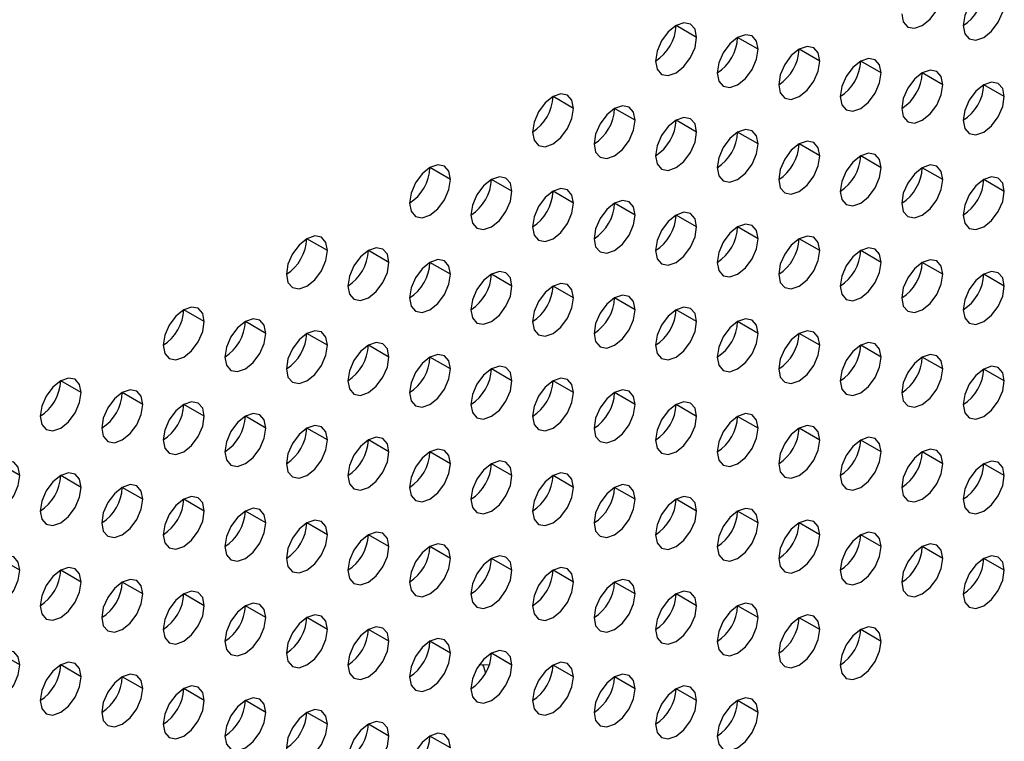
# Model space of a CAD drawing. Header units: millimetres. Extents: x 0 to 1118, y 0 to 864.
# Tile 254 of 256: x 960.69 to 964.09, y 691.9 to 694.39. Entities that reach past the tile are written whole.
import ezdxf

# ---------------------------------------------------------------- set-up
doc = ezdxf.new("R2010")
doc.units = ezdxf.units.MM

msp = doc.modelspace()

# ---------------------------------------------------------------- linework, layer by layer
at = {"color": 7, "linetype": 'Continuous', "lineweight": 25}
for p, q in [((963.0283, 694.3279), (962.9576, 694.3687)), ((963.2405, 694.2871), (963.1697, 694.3279)), ((963.4526, 694.2462), (963.3819, 694.287)), ((963.6647, 694.2054), (963.594, 694.2462)), ((963.8769, 694.1645), (963.8061, 694.2053)), ((964.089, 694.1237), (964.0183, 694.1645)), ((962.6041, 694.083), (962.5333, 694.1238)), ((962.8162, 694.0421), (962.7455, 694.0829)), ((963.0283, 694.0013), (962.9576, 694.0421)), ((963.2405, 693.9604), (963.1697, 694.0013)), ((963.4526, 693.9196), (963.3819, 693.9604)), ((963.6647, 693.8787), (963.594, 693.9196)), ((962.1798, 693.8381), (962.1091, 693.8789)), ((963.8769, 693.8379), (963.8061, 693.8787)), ((962.3919, 693.7972), (962.3212, 693.838)), ((964.089, 693.797), (964.0183, 693.8379)), ((962.6041, 693.7564), (962.5333, 693.7972)), ((962.8162, 693.7155), (962.7455, 693.7563)), ((963.0283, 693.6747), (962.9576, 693.7155)), ((963.2405, 693.6338), (963.1697, 693.6746)), ((961.7555, 693.5931), (961.6848, 693.634)), ((963.4526, 693.593), (963.3819, 693.6338)), ((961.9677, 693.5523), (961.897, 693.5931)), ((963.6647, 693.5521), (963.594, 693.5929)), ((962.1798, 693.5114), (962.1091, 693.5523)), ((963.8769, 693.5113), (963.8061, 693.5521)), ((962.3919, 693.4706), (962.3212, 693.5114)), ((964.089, 693.4704), (964.0183, 693.5113)), ((962.6041, 693.4297), (962.5333, 693.4706)), ((962.8162, 693.3889), (962.7455, 693.4297)), ((961.3313, 693.3482), (961.2606, 693.389)), ((963.0283, 693.348), (962.9576, 693.3889)), ((961.5434, 693.3074), (961.4727, 693.3482)), ((963.2405, 693.3072), (963.1697, 693.348)), ((961.7555, 693.2665), (961.6848, 693.3073)), ((963.4526, 693.2664), (963.3819, 693.3072)), ((961.9677, 693.2257), (961.897, 693.2665)), ((963.6647, 693.2255), (963.594, 693.2663)), ((962.1798, 693.1848), (962.1091, 693.2256)), ((963.8769, 693.1847), (963.8061, 693.2255)), ((962.3919, 693.144), (962.3212, 693.1848)), ((964.089, 693.1438), (964.0183, 693.1846)), ((960.907, 693.1033), (960.8363, 693.1441)), ((962.6041, 693.1031), (962.5333, 693.1439)), ((961.1191, 693.0624), (961.0484, 693.1033)), ((962.8162, 693.0623), (962.7455, 693.1031)), ((961.3313, 693.0216), (961.2606, 693.0624)), ((963.0283, 693.0214), (962.9576, 693.0623)), ((961.5434, 692.9807), (961.4727, 693.0216)), ((963.2405, 692.9806), (963.1697, 693.0214)), ((961.7555, 692.9399), (961.6848, 692.9807)), ((963.4526, 692.9397), (963.3819, 692.9806)), ((961.9677, 692.8991), (961.897, 692.9399)), ((963.6647, 692.8989), (963.594, 692.9397)), ((962.1798, 692.8582), (962.1091, 692.899)), ((963.8769, 692.858), (963.8061, 692.8989)), ((960.6949, 692.8175), (960.6242, 692.8583)), ((962.3919, 692.8174), (962.3212, 692.8582)), ((964.089, 692.8172), (964.0183, 692.858)), ((960.907, 692.7767), (960.8363, 692.8175)), ((962.6041, 692.7765), (962.5333, 692.8173)), ((961.1191, 692.7358), (961.0484, 692.7766)), ((962.8162, 692.7357), (962.7455, 692.7765)), ((961.3313, 692.695), (961.2606, 692.7358)), ((963.0283, 692.6948), (962.9576, 692.7356)), ((961.5434, 692.6541), (961.4727, 692.695)), ((963.2405, 692.654), (963.1697, 692.6948)), ((961.7555, 692.6133), (961.6848, 692.6541)), ((963.4526, 692.6131), (963.3819, 692.6539)), ((961.9677, 692.5724), (961.897, 692.6133)), ((963.6647, 692.5723), (963.594, 692.6131)), ((962.1798, 692.5316), (962.1091, 692.5724)), ((963.8769, 692.5314), (963.8061, 692.5722)), ((960.6949, 692.4909), (960.6242, 692.5317)), ((962.3919, 692.4907), (962.3212, 692.5316)), ((964.089, 692.4906), (964.0183, 692.5314)), ((960.907, 692.4501), (960.8363, 692.4909)), ((962.6041, 692.4499), (962.5333, 692.4907)), ((961.1191, 692.4092), (961.0484, 692.45)), ((962.8162, 692.409), (962.7455, 692.4499)), ((961.3313, 692.3684), (961.2606, 692.4092)), ((963.0283, 692.3682), (962.9576, 692.409)), ((961.5434, 692.3275), (961.4727, 692.3683)), ((963.2405, 692.3274), (963.1697, 692.3682)), ((961.7555, 692.2867), (961.6848, 692.3275)), ((963.4526, 692.2865), (963.3819, 692.3273)), ((961.9677, 692.2458), (961.897, 692.2866)), ((963.6647, 692.2457), (963.594, 692.2865)), ((962.1798, 692.205), (962.1091, 692.2458)), ((960.6949, 692.1643), (960.6242, 692.2051)), ((962.3919, 692.1641), (962.3212, 692.2049)), ((960.907, 692.1234), (960.8363, 692.1643)), ((962.6041, 692.1233), (962.5333, 692.1641)), ((961.1191, 692.0826), (961.0484, 692.1234)), ((962.8162, 692.0824), (962.7455, 692.1233)), ((961.3313, 692.0417), (961.2606, 692.0826)), ((963.0283, 692.0416), (962.9576, 692.0824)), ((961.5434, 692.0009), (961.4727, 692.0417)), ((963.2405, 692.0007), (963.1697, 692.0416)), ((961.7555, 691.9601), (961.6848, 692.0009)), ((961.9677, 691.9192), (961.897, 691.96)), ((962.1798, 691.8784), (962.1091, 691.9192))]:
    msp.add_line(p, q, dxfattribs=at)
at = {"color": 7, "linetype": 'Continuous', "lineweight": 25, "flags": 128}
for points in [[(963.7354, 694.4095), (963.7408, 694.3813), (963.7561, 694.3637), (963.7791, 694.3592), (963.8061, 694.3687), (963.8332, 694.3905), (963.8561, 694.4214), (963.8715, 694.4568), (963.8769, 694.4911)], [(964.089, 694.4503), (964.0836, 694.4784), (964.0683, 694.4961), (964.0453, 694.5005), (964.0183, 694.4911), (963.9912, 694.4693), (963.9683, 694.4383), (963.9529, 694.403), (963.9476, 694.3686)], [(963.9476, 694.3686), (963.9529, 694.3405), (963.9683, 694.3229), (963.9912, 694.3184), (964.0183, 694.3278), (964.0453, 694.3496), (964.0683, 694.3806), (964.0836, 694.4159), (964.089, 694.4503)], [(963.0283, 694.3279), (963.0229, 694.356), (963.0076, 694.3737), (962.9847, 694.3781), (962.9576, 694.3687), (962.9306, 694.3469), (962.9076, 694.316), (962.8923, 694.2806), (962.8869, 694.2463)], [(963.2405, 694.2871), (963.2351, 694.3152), (963.2197, 694.3328), (963.1968, 694.3373), (963.1697, 694.3279), (963.1427, 694.306), (963.1197, 694.2751), (963.1044, 694.2398), (963.099, 694.2054)], [(962.8869, 694.2463), (962.8923, 694.2181), (962.9076, 694.2005), (962.9306, 694.196), (962.9576, 694.2054), (962.9847, 694.2273), (963.0076, 694.2582), (963.0229, 694.2935), (963.0283, 694.3279)], [(963.099, 694.2054), (963.1044, 694.1773), (963.1197, 694.1596), (963.1427, 694.1552), (963.1697, 694.1646), (963.1968, 694.1864), (963.2197, 694.2174), (963.2351, 694.2527), (963.2405, 694.2871)], [(963.4526, 694.2462), (963.4472, 694.2743), (963.4319, 694.292), (963.4089, 694.2964), (963.3819, 694.287), (963.3548, 694.2652), (963.3319, 694.2343), (963.3165, 694.1989), (963.3112, 694.1646)], [(963.3112, 694.1646), (963.3165, 694.1364), (963.3319, 694.1188), (963.3548, 694.1143), (963.3819, 694.1237), (963.4089, 694.1456), (963.4319, 694.1765), (963.4472, 694.2119), (963.4526, 694.2462)], [(963.6647, 694.2054), (963.6593, 694.2335), (963.644, 694.2511), (963.6211, 694.2556), (963.594, 694.2462), (963.5669, 694.2244), (963.544, 694.1934), (963.5287, 694.1581), (963.5233, 694.1237)], [(963.5233, 694.1237), (963.5287, 694.0956), (963.544, 694.0779), (963.5669, 694.0735), (963.594, 694.0829), (963.6211, 694.1047), (963.644, 694.1357), (963.6593, 694.171), (963.6647, 694.2054)], [(963.8769, 694.1645), (963.8715, 694.1927), (963.8561, 694.2103), (963.8332, 694.2148), (963.8061, 694.2053), (963.7791, 694.1835), (963.7561, 694.1526), (963.7408, 694.1172), (963.7354, 694.0829)], [(963.7354, 694.0829), (963.7408, 694.0547), (963.7561, 694.0371), (963.7791, 694.0326), (963.8061, 694.042), (963.8332, 694.0639), (963.8561, 694.0948), (963.8715, 694.1302), (963.8769, 694.1645)], [(964.089, 694.1237), (964.0836, 694.1518), (964.0683, 694.1694), (964.0453, 694.1739), (964.0183, 694.1645), (963.9912, 694.1427), (963.9683, 694.1117), (963.9529, 694.0764), (963.9476, 694.042)], [(962.6041, 694.083), (962.5987, 694.1111), (962.5833, 694.1288), (962.5604, 694.1332), (962.5333, 694.1238), (962.5063, 694.102), (962.4833, 694.071), (962.468, 694.0357), (962.4626, 694.0013)], [(963.9476, 694.042), (963.9529, 694.0139), (963.9683, 693.9962), (963.9912, 693.9918), (964.0183, 694.0012), (964.0453, 694.023), (964.0683, 694.054), (964.0836, 694.0893), (964.089, 694.1237)], [(962.4626, 694.0013), (962.468, 693.9732), (962.4833, 693.9556), (962.5063, 693.9511), (962.5333, 693.9605), (962.5604, 693.9823), (962.5833, 694.0133), (962.5987, 694.0486), (962.6041, 694.083)], [(962.8162, 694.0421), (962.8108, 694.0703), (962.7955, 694.0879), (962.7725, 694.0924), (962.7455, 694.083), (962.7184, 694.0611), (962.6955, 694.0302), (962.6802, 693.9948), (962.6748, 693.9605)], [(962.6748, 693.9605), (962.6802, 693.9323), (962.6955, 693.9147), (962.7184, 693.9102), (962.7455, 693.9197), (962.7725, 693.9415), (962.7955, 693.9724), (962.8108, 694.0078), (962.8162, 694.0421)], [(963.0283, 694.0013), (963.0229, 694.0294), (963.0076, 694.0471), (962.9847, 694.0515), (962.9576, 694.0421), (962.9306, 694.0203), (962.9076, 693.9893), (962.8923, 693.954), (962.8869, 693.9196)], [(962.8869, 693.9196), (962.8923, 693.8915), (962.9076, 693.8739), (962.9306, 693.8694), (962.9576, 693.8788), (962.9847, 693.9006), (963.0076, 693.9316), (963.0229, 693.9669), (963.0283, 694.0013)], [(963.2405, 693.9604), (963.2351, 693.9886), (963.2197, 694.0062), (963.1968, 694.0107), (963.1697, 694.0013), (963.1427, 693.9794), (963.1197, 693.9485), (963.1044, 693.9131), (963.099, 693.8788)], [(963.099, 693.8788), (963.1044, 693.8507), (963.1197, 693.833), (963.1427, 693.8286), (963.1697, 693.838), (963.1968, 693.8598), (963.2197, 693.8907), (963.2351, 693.9261), (963.2405, 693.9604)], [(963.4526, 693.9196), (963.4472, 693.9477), (963.4319, 693.9654), (963.4089, 693.9698), (963.3819, 693.9604), (963.3548, 693.9386), (963.3319, 693.9076), (963.3165, 693.8723), (963.3112, 693.8379)], [(963.6647, 693.8787), (963.6593, 693.9069), (963.644, 693.9245), (963.6211, 693.929), (963.594, 693.9196), (963.5669, 693.8977), (963.544, 693.8668), (963.5287, 693.8315), (963.5233, 693.7971)], [(963.3112, 693.8379), (963.3165, 693.8098), (963.3319, 693.7922), (963.3548, 693.7877), (963.3819, 693.7971), (963.4089, 693.819), (963.4319, 693.8499), (963.4472, 693.8852), (963.4526, 693.9196)], [(962.1798, 693.8381), (962.1744, 693.8662), (962.1591, 693.8838), (962.1361, 693.8883), (962.1091, 693.8789), (962.082, 693.8571), (962.0591, 693.8261), (962.0438, 693.7908), (962.0384, 693.7564)], [(963.5233, 693.7971), (963.5287, 693.769), (963.544, 693.7513), (963.5669, 693.7469), (963.594, 693.7563), (963.6211, 693.7781), (963.644, 693.809), (963.6593, 693.8444), (963.6647, 693.8787)], [(963.8769, 693.8379), (963.8715, 693.866), (963.8561, 693.8837), (963.8332, 693.8881), (963.8061, 693.8787), (963.7791, 693.8569), (963.7561, 693.8259), (963.7408, 693.7906), (963.7354, 693.7563)], [(962.0384, 693.7564), (962.0438, 693.7283), (962.0591, 693.7106), (962.082, 693.7062), (962.1091, 693.7156), (962.1361, 693.7374), (962.1591, 693.7684), (962.1744, 693.8037), (962.1798, 693.8381)], [(962.3919, 693.7972), (962.3865, 693.8253), (962.3712, 693.843), (962.3483, 693.8474), (962.3212, 693.838), (962.2942, 693.8162), (962.2712, 693.7853), (962.2559, 693.7499), (962.2505, 693.7156)], [(963.7354, 693.7563), (963.7408, 693.7281), (963.7561, 693.7105), (963.7791, 693.706), (963.8061, 693.7154), (963.8332, 693.7373), (963.8561, 693.7682), (963.8715, 693.8035), (963.8769, 693.8379)], [(964.089, 693.797), (964.0836, 693.8252), (964.0683, 693.8428), (964.0453, 693.8473), (964.0183, 693.8379), (963.9912, 693.816), (963.9683, 693.7851), (963.9529, 693.7498), (963.9476, 693.7154)], [(962.2505, 693.7156), (962.2559, 693.6874), (962.2712, 693.6698), (962.2942, 693.6653), (962.3212, 693.6747), (962.3483, 693.6966), (962.3712, 693.7275), (962.3865, 693.7629), (962.3919, 693.7972)], [(962.6041, 693.7564), (962.5987, 693.7845), (962.5833, 693.8021), (962.5604, 693.8066), (962.5333, 693.7972), (962.5063, 693.7754), (962.4833, 693.7444), (962.468, 693.7091), (962.4626, 693.6747)], [(963.9476, 693.7154), (963.9529, 693.6873), (963.9683, 693.6696), (963.9912, 693.6652), (964.0183, 693.6746), (964.0453, 693.6964), (964.0683, 693.7274), (964.0836, 693.7627), (964.089, 693.797)], [(962.8162, 693.7155), (962.8108, 693.7437), (962.7955, 693.7613), (962.7725, 693.7658), (962.7455, 693.7563), (962.7184, 693.7345), (962.6955, 693.7036), (962.6802, 693.6682), (962.6748, 693.6339)], [(962.4626, 693.6747), (962.468, 693.6466), (962.4833, 693.6289), (962.5063, 693.6245), (962.5333, 693.6339), (962.5604, 693.6557), (962.5833, 693.6867), (962.5987, 693.722), (962.6041, 693.7564)], [(963.0283, 693.6747), (963.0229, 693.7028), (963.0076, 693.7204), (962.9847, 693.7249), (962.9576, 693.7155), (962.9306, 693.6937), (962.9076, 693.6627), (962.8923, 693.6274), (962.8869, 693.593)], [(962.6748, 693.6339), (962.6802, 693.6057), (962.6955, 693.5881), (962.7184, 693.5836), (962.7455, 693.593), (962.7725, 693.6149), (962.7955, 693.6458), (962.8108, 693.6812), (962.8162, 693.7155)], [(962.8869, 693.593), (962.8923, 693.5649), (962.9076, 693.5472), (962.9306, 693.5428), (962.9576, 693.5522), (962.9847, 693.574), (963.0076, 693.605), (963.0229, 693.6403), (963.0283, 693.6747)], [(963.2405, 693.6338), (963.2351, 693.662), (963.2197, 693.6796), (963.1968, 693.6841), (963.1697, 693.6747), (963.1427, 693.6528), (963.1197, 693.6219), (963.1044, 693.5865), (963.099, 693.5522)], [(961.7555, 693.5931), (961.7501, 693.6213), (961.7348, 693.6389), (961.7119, 693.6434), (961.6848, 693.634), (961.6578, 693.6121), (961.6348, 693.5812), (961.6195, 693.5458), (961.6141, 693.5115)], [(963.099, 693.5522), (963.1044, 693.524), (963.1197, 693.5064), (963.1427, 693.5019), (963.1697, 693.5113), (963.1968, 693.5332), (963.2197, 693.5641), (963.2351, 693.5995), (963.2405, 693.6338)], [(963.4526, 693.593), (963.4472, 693.6211), (963.4319, 693.6388), (963.4089, 693.6432), (963.3819, 693.6338), (963.3548, 693.612), (963.3319, 693.581), (963.3165, 693.5457), (963.3112, 693.5113)], [(961.6141, 693.5115), (961.6195, 693.4834), (961.6348, 693.4657), (961.6578, 693.4613), (961.6848, 693.4707), (961.7119, 693.4925), (961.7348, 693.5234), (961.7501, 693.5588), (961.7555, 693.5931)], [(961.9677, 693.5523), (961.9623, 693.5804), (961.947, 693.5981), (961.924, 693.6025), (961.897, 693.5931), (961.8699, 693.5713), (961.847, 693.5403), (961.8316, 693.505), (961.8262, 693.4706)], [(963.3112, 693.5113), (963.3165, 693.4832), (963.3319, 693.4655), (963.3548, 693.4611), (963.3819, 693.4705), (963.4089, 693.4923), (963.4319, 693.5233), (963.4472, 693.5586), (963.4526, 693.593)], [(963.6647, 693.5521), (963.6593, 693.5803), (963.644, 693.5979), (963.6211, 693.6024), (963.594, 693.593), (963.5669, 693.5711), (963.544, 693.5402), (963.5287, 693.5048), (963.5233, 693.4705)], [(962.1798, 693.5114), (962.1744, 693.5396), (962.1591, 693.5572), (962.1361, 693.5617), (962.1091, 693.5523), (962.082, 693.5304), (962.0591, 693.4995), (962.0438, 693.4642), (962.0384, 693.4298)], [(963.8769, 693.5113), (963.8715, 693.5394), (963.8561, 693.5571), (963.8332, 693.5615), (963.8061, 693.5521), (963.7791, 693.5303), (963.7561, 693.4993), (963.7408, 693.464), (963.7354, 693.4296)], [(961.8262, 693.4706), (961.8316, 693.4425), (961.847, 693.4249), (961.8699, 693.4204), (961.897, 693.4298), (961.924, 693.4516), (961.947, 693.4826), (961.9623, 693.5179), (961.9677, 693.5523)], [(962.3919, 693.4706), (962.3865, 693.4987), (962.3712, 693.5164), (962.3483, 693.5208), (962.3212, 693.5114), (962.2942, 693.4896), (962.2712, 693.4586), (962.2559, 693.4233), (962.2505, 693.389)], [(963.5233, 693.4705), (963.5287, 693.4423), (963.544, 693.4247), (963.5669, 693.4202), (963.594, 693.4297), (963.6211, 693.4515), (963.644, 693.4824), (963.6593, 693.5178), (963.6647, 693.5521)], [(964.089, 693.4704), (964.0836, 693.4986), (964.0683, 693.5162), (964.0453, 693.5207), (964.0183, 693.5113), (963.9912, 693.4894), (963.9683, 693.4585), (963.9529, 693.4231), (963.9476, 693.3888)], [(962.0384, 693.4298), (962.0438, 693.4017), (962.0591, 693.384), (962.082, 693.3796), (962.1091, 693.389), (962.1361, 693.4108), (962.1591, 693.4417), (962.1744, 693.4771), (962.1798, 693.5114)], [(963.7354, 693.4296), (963.7408, 693.4015), (963.7561, 693.3839), (963.7791, 693.3794), (963.8061, 693.3888), (963.8332, 693.4106), (963.8561, 693.4416), (963.8715, 693.4769), (963.8769, 693.5113)], [(962.2505, 693.389), (962.2559, 693.3608), (962.2712, 693.3432), (962.2942, 693.3387), (962.3212, 693.3481), (962.3483, 693.37), (962.3712, 693.4009), (962.3865, 693.4362), (962.3919, 693.4706)], [(962.6041, 693.4297), (962.5987, 693.4579), (962.5833, 693.4755), (962.5604, 693.48), (962.5333, 693.4706), (962.5063, 693.4487), (962.4833, 693.4178), (962.468, 693.3825), (962.4626, 693.3481)], [(963.9476, 693.3888), (963.9529, 693.3607), (963.9683, 693.343), (963.9912, 693.3386), (964.0183, 693.348), (964.0453, 693.3698), (964.0683, 693.4007), (964.0836, 693.4361), (964.089, 693.4704)], [(962.4626, 693.3481), (962.468, 693.32), (962.4833, 693.3023), (962.5063, 693.2979), (962.5333, 693.3073), (962.5604, 693.3291), (962.5833, 693.36), (962.5987, 693.3954), (962.6041, 693.4297)], [(962.8162, 693.3889), (962.8108, 693.417), (962.7955, 693.4347), (962.7725, 693.4391), (962.7455, 693.4297), (962.7184, 693.4079), (962.6955, 693.377), (962.6802, 693.3416), (962.6748, 693.3073)], [(961.3313, 693.3482), (961.3259, 693.3763), (961.3106, 693.394), (961.2876, 693.3984), (961.2606, 693.389), (961.2335, 693.3672), (961.2106, 693.3363), (961.1952, 693.3009), (961.1898, 693.2666)], [(962.6748, 693.3073), (962.6802, 693.2791), (962.6955, 693.2615), (962.7184, 693.257), (962.7455, 693.2664), (962.7725, 693.2883), (962.7955, 693.3192), (962.8108, 693.3545), (962.8162, 693.3889)], [(963.0283, 693.348), (963.0229, 693.3762), (963.0076, 693.3938), (962.9847, 693.3983), (962.9576, 693.3889), (962.9306, 693.367), (962.9076, 693.3361), (962.8923, 693.3008), (962.8869, 693.2664)], [(961.5434, 693.3074), (961.538, 693.3355), (961.5227, 693.3531), (961.4997, 693.3576), (961.4727, 693.3482), (961.4456, 693.3264), (961.4227, 693.2954), (961.4074, 693.2601), (961.402, 693.2257)], [(963.2405, 693.3072), (963.2351, 693.3353), (963.2197, 693.353), (963.1968, 693.3574), (963.1697, 693.348), (963.1427, 693.3262), (963.1197, 693.2953), (963.1044, 693.2599), (963.099, 693.2256)], [(961.1898, 693.2666), (961.1952, 693.2384), (961.2106, 693.2208), (961.2335, 693.2163), (961.2606, 693.2257), (961.2876, 693.2476), (961.3106, 693.2785), (961.3259, 693.3139), (961.3313, 693.3482)], [(961.7555, 693.2665), (961.7501, 693.2947), (961.7348, 693.3123), (961.7119, 693.3168), (961.6848, 693.3073), (961.6578, 693.2855), (961.6348, 693.2546), (961.6195, 693.2192), (961.6141, 693.1849)], [(962.8869, 693.2664), (962.8923, 693.2383), (962.9076, 693.2206), (962.9306, 693.2162), (962.9576, 693.2256), (962.9847, 693.2474), (963.0076, 693.2784), (963.0229, 693.3137), (963.0283, 693.348)], [(963.4526, 693.2664), (963.4472, 693.2945), (963.4319, 693.3121), (963.4089, 693.3166), (963.3819, 693.3072), (963.3548, 693.2854), (963.3319, 693.2544), (963.3165, 693.2191), (963.3112, 693.1847)], [(961.402, 693.2257), (961.4074, 693.1976), (961.4227, 693.1799), (961.4456, 693.1755), (961.4727, 693.1849), (961.4997, 693.2067), (961.5227, 693.2377), (961.538, 693.273), (961.5434, 693.3074)], [(963.099, 693.2256), (963.1044, 693.1974), (963.1197, 693.1798), (963.1427, 693.1753), (963.1697, 693.1847), (963.1968, 693.2066), (963.2197, 693.2375), (963.2351, 693.2728), (963.2405, 693.3072)], [(961.6141, 693.1849), (961.6195, 693.1567), (961.6348, 693.1391), (961.6578, 693.1346), (961.6848, 693.144), (961.7119, 693.1659), (961.7348, 693.1968), (961.7501, 693.2322), (961.7555, 693.2665)], [(961.9677, 693.2257), (961.9623, 693.2538), (961.947, 693.2715), (961.924, 693.2759), (961.897, 693.2665), (961.8699, 693.2447), (961.847, 693.2137), (961.8316, 693.1784), (961.8262, 693.144)], [(963.3112, 693.1847), (963.3165, 693.1566), (963.3319, 693.1389), (963.3548, 693.1345), (963.3819, 693.1439), (963.4089, 693.1657), (963.4319, 693.1967), (963.4472, 693.232), (963.4526, 693.2664)], [(963.6647, 693.2255), (963.6593, 693.2536), (963.644, 693.2713), (963.6211, 693.2757), (963.594, 693.2663), (963.5669, 693.2445), (963.544, 693.2136), (963.5287, 693.1782), (963.5233, 693.1439)], [(961.8262, 693.144), (961.8316, 693.1159), (961.847, 693.0982), (961.8699, 693.0938), (961.897, 693.1032), (961.924, 693.125), (961.947, 693.156), (961.9623, 693.1913), (961.9677, 693.2257)], [(962.1798, 693.1848), (962.1744, 693.213), (962.1591, 693.2306), (962.1361, 693.2351), (962.1091, 693.2257), (962.082, 693.2038), (962.0591, 693.1729), (962.0438, 693.1375), (962.0384, 693.1032)], [(963.5233, 693.1439), (963.5287, 693.1157), (963.544, 693.0981), (963.5669, 693.0936), (963.594, 693.103), (963.6211, 693.1249), (963.644, 693.1558), (963.6593, 693.1912), (963.6647, 693.2255)], [(963.8769, 693.1847), (963.8715, 693.2128), (963.8561, 693.2304), (963.8332, 693.2349), (963.8061, 693.2255), (963.7791, 693.2037), (963.7561, 693.1727), (963.7408, 693.1374), (963.7354, 693.103)], [(962.0384, 693.1032), (962.0438, 693.075), (962.0591, 693.0574), (962.082, 693.0529), (962.1091, 693.0623), (962.1361, 693.0842), (962.1591, 693.1151), (962.1744, 693.1505), (962.1798, 693.1848)], [(962.3919, 693.144), (962.3865, 693.1721), (962.3712, 693.1898), (962.3483, 693.1942), (962.3212, 693.1848), (962.2942, 693.163), (962.2712, 693.132), (962.2559, 693.0967), (962.2505, 693.0623)], [(963.7354, 693.103), (963.7408, 693.0749), (963.7561, 693.0572), (963.7791, 693.0528), (963.8061, 693.0622), (963.8332, 693.084), (963.8561, 693.115), (963.8715, 693.1503), (963.8769, 693.1847)], [(964.089, 693.1438), (964.0836, 693.172), (964.0683, 693.1896), (964.0453, 693.1941), (964.0183, 693.1846), (963.9912, 693.1628), (963.9683, 693.1319), (963.9529, 693.0965), (963.9476, 693.0622)], [(960.907, 693.1033), (960.9016, 693.1314), (960.8863, 693.1491), (960.8634, 693.1535), (960.8363, 693.1441), (960.8092, 693.1223), (960.7863, 693.0913), (960.771, 693.056), (960.7656, 693.0216)], [(962.6041, 693.1031), (962.5987, 693.1313), (962.5833, 693.1489), (962.5604, 693.1534), (962.5333, 693.144), (962.5063, 693.1221), (962.4833, 693.0912), (962.468, 693.0558), (962.4626, 693.0215)], [(961.1191, 693.0624), (961.1138, 693.0906), (961.0984, 693.1082), (961.0755, 693.1127), (961.0484, 693.1033), (961.0214, 693.0814), (960.9984, 693.0505), (960.9831, 693.0152), (960.9777, 692.9808)], [(962.2505, 693.0623), (962.2559, 693.0342), (962.2712, 693.0166), (962.2942, 693.0121), (962.3212, 693.0215), (962.3483, 693.0433), (962.3712, 693.0743), (962.3865, 693.1096), (962.3919, 693.144)], [(962.8162, 693.0623), (962.8108, 693.0904), (962.7955, 693.1081), (962.7725, 693.1125), (962.7455, 693.1031), (962.7184, 693.0813), (962.6955, 693.0503), (962.6802, 693.015), (962.6748, 692.9806)], [(963.9476, 693.0622), (963.9529, 693.034), (963.9683, 693.0164), (963.9912, 693.0119), (964.0183, 693.0213), (964.0453, 693.0432), (964.0683, 693.0741), (964.0836, 693.1095), (964.089, 693.1438)], [(960.7656, 693.0216), (960.771, 692.9935), (960.7863, 692.9759), (960.8092, 692.9714), (960.8363, 692.9808), (960.8634, 693.0026), (960.8863, 693.0336), (960.9016, 693.0689), (960.907, 693.1033)], [(962.4626, 693.0215), (962.468, 692.9933), (962.4833, 692.9757), (962.5063, 692.9712), (962.5333, 692.9807), (962.5604, 693.0025), (962.5833, 693.0334), (962.5987, 693.0688), (962.6041, 693.1031)], [(960.9777, 692.9808), (960.9831, 692.9527), (960.9984, 692.935), (961.0214, 692.9306), (961.0484, 692.94), (961.0755, 692.9618), (961.0984, 692.9927), (961.1138, 693.0281), (961.1191, 693.0624)], [(961.3313, 693.0216), (961.3259, 693.0497), (961.3106, 693.0674), (961.2876, 693.0718), (961.2606, 693.0624), (961.2335, 693.0406), (961.2106, 693.0096), (961.1952, 692.9743), (961.1898, 692.94)], [(962.6748, 692.9806), (962.6802, 692.9525), (962.6955, 692.9349), (962.7184, 692.9304), (962.7455, 692.9398), (962.7725, 692.9616), (962.7955, 692.9926), (962.8108, 693.0279), (962.8162, 693.0623)], [(963.0283, 693.0214), (963.0229, 693.0496), (963.0076, 693.0672), (962.9847, 693.0717), (962.9576, 693.0623), (962.9306, 693.0404), (962.9076, 693.0095), (962.8923, 692.9741), (962.8869, 692.9398)], [(961.1898, 692.94), (961.1952, 692.9118), (961.2106, 692.8942), (961.2335, 692.8897), (961.2606, 692.8991), (961.2876, 692.921), (961.3106, 692.9519), (961.3259, 692.9872), (961.3313, 693.0216)], [(961.5434, 692.9807), (961.538, 693.0089), (961.5227, 693.0265), (961.4997, 693.031), (961.4727, 693.0216), (961.4456, 692.9997), (961.4227, 692.9688), (961.4074, 692.9335), (961.402, 692.8991)], [(962.8869, 692.9398), (962.8923, 692.9117), (962.9076, 692.894), (962.9306, 692.8896), (962.9576, 692.899), (962.9847, 692.9208), (963.0076, 692.9517), (963.0229, 692.9871), (963.0283, 693.0214)], [(963.2405, 692.9806), (963.2351, 693.0087), (963.2197, 693.0264), (963.1968, 693.0308), (963.1697, 693.0214), (963.1427, 692.9996), (963.1197, 692.9686), (963.1044, 692.9333), (963.099, 692.8989)], [(961.402, 692.8991), (961.4074, 692.871), (961.4227, 692.8533), (961.4456, 692.8489), (961.4727, 692.8583), (961.4997, 692.8801), (961.5227, 692.9111), (961.538, 692.9464), (961.5434, 692.9807)], [(961.7555, 692.9399), (961.7501, 692.968), (961.7348, 692.9857), (961.7119, 692.9901), (961.6848, 692.9807), (961.6578, 692.9589), (961.6348, 692.928), (961.6195, 692.8926), (961.6141, 692.8583)], [(963.099, 692.8989), (963.1044, 692.8708), (963.1197, 692.8532), (963.1427, 692.8487), (963.1697, 692.8581), (963.1968, 692.8799), (963.2197, 692.9109), (963.2351, 692.9462), (963.2405, 692.9806)], [(963.4526, 692.9397), (963.4472, 692.9679), (963.4319, 692.9855), (963.4089, 692.99), (963.3819, 692.9806), (963.3548, 692.9587), (963.3319, 692.9278), (963.3165, 692.8925), (963.3112, 692.8581)], [(961.9677, 692.8991), (961.9623, 692.9272), (961.947, 692.9448), (961.924, 692.9493), (961.897, 692.9399), (961.8699, 692.918), (961.847, 692.8871), (961.8316, 692.8518), (961.8262, 692.8174)], [(963.6647, 692.8989), (963.6593, 692.927), (963.644, 692.9447), (963.6211, 692.9491), (963.594, 692.9397), (963.5669, 692.9179), (963.544, 692.8869), (963.5287, 692.8516), (963.5233, 692.8173)], [(961.6141, 692.8583), (961.6195, 692.8301), (961.6348, 692.8125), (961.6578, 692.808), (961.6848, 692.8174), (961.7119, 692.8393), (961.7348, 692.8702), (961.7501, 692.9055), (961.7555, 692.9399)], [(962.1798, 692.8582), (962.1744, 692.8863), (962.1591, 692.904), (962.1361, 692.9084), (962.1091, 692.899), (962.082, 692.8772), (962.0591, 692.8463), (962.0438, 692.8109), (962.0384, 692.7766)], [(963.3112, 692.8581), (963.3165, 692.83), (963.3319, 692.8123), (963.3548, 692.8079), (963.3819, 692.8173), (963.4089, 692.8391), (963.4319, 692.87), (963.4472, 692.9054), (963.4526, 692.9397)], [(963.8769, 692.858), (963.8715, 692.8862), (963.8561, 692.9038), (963.8332, 692.9083), (963.8061, 692.8989), (963.7791, 692.877), (963.7561, 692.8461), (963.7408, 692.8108), (963.7354, 692.7764)], [(961.8262, 692.8174), (961.8316, 692.7893), (961.847, 692.7716), (961.8699, 692.7672), (961.897, 692.7766), (961.924, 692.7984), (961.947, 692.8294), (961.9623, 692.8647), (961.9677, 692.8991)], [(963.5233, 692.8173), (963.5287, 692.7891), (963.544, 692.7715), (963.5669, 692.767), (963.594, 692.7764), (963.6211, 692.7983), (963.644, 692.8292), (963.6593, 692.8645), (963.6647, 692.8989)], [(960.6949, 692.8175), (960.6895, 692.8457), (960.6742, 692.8633), (960.6512, 692.8678), (960.6242, 692.8584), (960.5971, 692.8365), (960.5742, 692.8056), (960.5588, 692.7702), (960.5534, 692.7359)], [(962.0384, 692.7766), (962.0438, 692.7484), (962.0591, 692.7308), (962.082, 692.7263), (962.1091, 692.7357), (962.1361, 692.7576), (962.1591, 692.7885), (962.1744, 692.8239), (962.1798, 692.8582)], [(962.3919, 692.8174), (962.3865, 692.8455), (962.3712, 692.8631), (962.3483, 692.8676), (962.3212, 692.8582), (962.2942, 692.8364), (962.2712, 692.8054), (962.2559, 692.7701), (962.2505, 692.7357)], [(963.7354, 692.7764), (963.7408, 692.7483), (963.7561, 692.7306), (963.7791, 692.7262), (963.8061, 692.7356), (963.8332, 692.7574), (963.8561, 692.7884), (963.8715, 692.8237), (963.8769, 692.858)], [(964.089, 692.8172), (964.0836, 692.8453), (964.0683, 692.863), (964.0453, 692.8674), (964.0183, 692.858), (963.9912, 692.8362), (963.9683, 692.8053), (963.9529, 692.7699), (963.9476, 692.7356)], [(960.5534, 692.7359), (960.5588, 692.7077), (960.5742, 692.6901), (960.5971, 692.6856), (960.6242, 692.695), (960.6512, 692.7169), (960.6742, 692.7478), (960.6895, 692.7832), (960.6949, 692.8175)], [(960.907, 692.7767), (960.9016, 692.8048), (960.8863, 692.8225), (960.8634, 692.8269), (960.8363, 692.8175), (960.8092, 692.7957), (960.7863, 692.7647), (960.771, 692.7294), (960.7656, 692.695)], [(962.2505, 692.7357), (962.2559, 692.7076), (962.2712, 692.6899), (962.2942, 692.6855), (962.3212, 692.6949), (962.3483, 692.7167), (962.3712, 692.7477), (962.3865, 692.783), (962.3919, 692.8174)], [(962.6041, 692.7765), (962.5987, 692.8047), (962.5833, 692.8223), (962.5604, 692.8268), (962.5333, 692.8173), (962.5063, 692.7955), (962.4833, 692.7646), (962.468, 692.7292), (962.4626, 692.6949)], [(963.9476, 692.7356), (963.9529, 692.7074), (963.9683, 692.6898), (963.9912, 692.6853), (964.0183, 692.6947), (964.0453, 692.7166), (964.0683, 692.7475), (964.0836, 692.7828), (964.089, 692.8172)], [(960.7656, 692.695), (960.771, 692.6669), (960.7863, 692.6492), (960.8092, 692.6448), (960.8363, 692.6542), (960.8634, 692.676), (960.8863, 692.707), (960.9016, 692.7423), (960.907, 692.7767)], [(961.1191, 692.7358), (961.1138, 692.764), (961.0984, 692.7816), (961.0755, 692.7861), (961.0484, 692.7767), (961.0214, 692.7548), (960.9984, 692.7239), (960.9831, 692.6885), (960.9777, 692.6542)], [(962.4626, 692.6949), (962.468, 692.6667), (962.4833, 692.6491), (962.5063, 692.6446), (962.5333, 692.654), (962.5604, 692.6759), (962.5833, 692.7068), (962.5987, 692.7422), (962.6041, 692.7765)], [(962.8162, 692.7357), (962.8108, 692.7638), (962.7955, 692.7814), (962.7725, 692.7859), (962.7455, 692.7765), (962.7184, 692.7547), (962.6955, 692.7237), (962.6802, 692.6884), (962.6748, 692.654)], [(961.3313, 692.695), (961.3259, 692.7231), (961.3106, 692.7408), (961.2876, 692.7452), (961.2606, 692.7358), (961.2335, 692.714), (961.2106, 692.683), (961.1952, 692.6477), (961.1898, 692.6133)], [(963.0283, 692.6948), (963.0229, 692.723), (963.0076, 692.7406), (962.9847, 692.7451), (962.9576, 692.7357), (962.9306, 692.7138), (962.9076, 692.6829), (962.8923, 692.6475), (962.8869, 692.6132)], [(960.9777, 692.6542), (960.9831, 692.626), (960.9984, 692.6084), (961.0214, 692.6039), (961.0484, 692.6133), (961.0755, 692.6352), (961.0984, 692.6661), (961.1138, 692.7015), (961.1191, 692.7358)], [(962.6748, 692.654), (962.6802, 692.6259), (962.6955, 692.6082), (962.7184, 692.6038), (962.7455, 692.6132), (962.7725, 692.635), (962.7955, 692.666), (962.8108, 692.7013), (962.8162, 692.7357)], [(961.1898, 692.6133), (961.1952, 692.5852), (961.2106, 692.5676), (961.2335, 692.5631), (961.2606, 692.5725), (961.2876, 692.5943), (961.3106, 692.6253), (961.3259, 692.6606), (961.3313, 692.695)], [(961.5434, 692.6541), (961.538, 692.6823), (961.5227, 692.6999), (961.4997, 692.7044), (961.4727, 692.695), (961.4456, 692.6731), (961.4227, 692.6422), (961.4074, 692.6068), (961.402, 692.5725)], [(962.8869, 692.6132), (962.8923, 692.585), (962.9076, 692.5674), (962.9306, 692.5629), (962.9576, 692.5723), (962.9847, 692.5942), (963.0076, 692.6251), (963.0229, 692.6605), (963.0283, 692.6948)], [(963.2405, 692.654), (963.2351, 692.6821), (963.2197, 692.6998), (963.1968, 692.7042), (963.1697, 692.6948), (963.1427, 692.673), (963.1197, 692.642), (963.1044, 692.6067), (963.099, 692.5723)], [(961.402, 692.5725), (961.4074, 692.5443), (961.4227, 692.5267), (961.4456, 692.5222), (961.4727, 692.5317), (961.4997, 692.5535), (961.5227, 692.5844), (961.538, 692.6198), (961.5434, 692.6541)], [(961.7555, 692.6133), (961.7501, 692.6414), (961.7348, 692.6591), (961.7119, 692.6635), (961.6848, 692.6541), (961.6578, 692.6323), (961.6348, 692.6013), (961.6195, 692.566), (961.6141, 692.5316)], [(963.099, 692.5723), (963.1044, 692.5442), (963.1197, 692.5265), (963.1427, 692.5221), (963.1697, 692.5315), (963.1968, 692.5533), (963.2197, 692.5843), (963.2351, 692.6196), (963.2405, 692.654)], [(963.4526, 692.6131), (963.4472, 692.6413), (963.4319, 692.6589), (963.4089, 692.6634), (963.3819, 692.654), (963.3548, 692.6321), (963.3319, 692.6012), (963.3165, 692.5658), (963.3112, 692.5315)], [(961.6141, 692.5316), (961.6195, 692.5035), (961.6348, 692.4859), (961.6578, 692.4814), (961.6848, 692.4908), (961.7119, 692.5126), (961.7348, 692.5436), (961.7501, 692.5789), (961.7555, 692.6133)], [(961.9677, 692.5724), (961.9623, 692.6006), (961.947, 692.6182), (961.924, 692.6227), (961.897, 692.6133), (961.8699, 692.5914), (961.847, 692.5605), (961.8316, 692.5251), (961.8262, 692.4908)], [(963.3112, 692.5315), (963.3165, 692.5033), (963.3319, 692.4857), (963.3548, 692.4812), (963.3819, 692.4906), (963.4089, 692.5125), (963.4319, 692.5434), (963.4472, 692.5788), (963.4526, 692.6131)], [(963.6647, 692.5723), (963.6593, 692.6004), (963.644, 692.6181), (963.6211, 692.6225), (963.594, 692.6131), (963.5669, 692.5913), (963.544, 692.5603), (963.5287, 692.525), (963.5233, 692.4906)], [(961.8262, 692.4908), (961.8316, 692.4627), (961.847, 692.445), (961.8699, 692.4406), (961.897, 692.45), (961.924, 692.4718), (961.947, 692.5027), (961.9623, 692.5381), (961.9677, 692.5724)], [(962.1798, 692.5316), (962.1744, 692.5597), (962.1591, 692.5774), (962.1361, 692.5818), (962.1091, 692.5724), (962.082, 692.5506), (962.0591, 692.5196), (962.0438, 692.4843), (962.0384, 692.4499)], [(963.5233, 692.4906), (963.5287, 692.4625), (963.544, 692.4449), (963.5669, 692.4404), (963.594, 692.4498), (963.6211, 692.4716), (963.644, 692.5026), (963.6593, 692.5379), (963.6647, 692.5723)], [(963.8769, 692.5314), (963.8715, 692.5596), (963.8561, 692.5772), (963.8332, 692.5817), (963.8061, 692.5723), (963.7791, 692.5504), (963.7561, 692.5195), (963.7408, 692.4841), (963.7354, 692.4498)], [(960.6949, 692.4909), (960.6895, 692.519), (960.6742, 692.5367), (960.6512, 692.5411), (960.6242, 692.5317), (960.5971, 692.5099), (960.5742, 692.479), (960.5588, 692.4436), (960.5534, 692.4093)], [(962.3919, 692.4907), (962.3865, 692.5189), (962.3712, 692.5365), (962.3483, 692.541), (962.3212, 692.5316), (962.2942, 692.5097), (962.2712, 692.4788), (962.2559, 692.4435), (962.2505, 692.4091)], [(964.089, 692.4906), (964.0836, 692.5187), (964.0683, 692.5364), (964.0453, 692.5408), (964.0183, 692.5314), (963.9912, 692.5096), (963.9683, 692.4786), (963.9529, 692.4433), (963.9476, 692.4089)], [(962.0384, 692.4499), (962.0438, 692.4218), (962.0591, 692.4042), (962.082, 692.3997), (962.1091, 692.4091), (962.1361, 692.431), (962.1591, 692.4619), (962.1744, 692.4972), (962.1798, 692.5316)], [(963.7354, 692.4498), (963.7408, 692.4216), (963.7561, 692.404), (963.7791, 692.3995), (963.8061, 692.409), (963.8332, 692.4308), (963.8561, 692.4617), (963.8715, 692.4971), (963.8769, 692.5314)], [(960.5534, 692.4093), (960.5588, 692.3811), (960.5742, 692.3635), (960.5971, 692.359), (960.6242, 692.3684), (960.6512, 692.3903), (960.6742, 692.4212), (960.6895, 692.4565), (960.6949, 692.4909)], [(960.907, 692.4501), (960.9016, 692.4782), (960.8863, 692.4958), (960.8634, 692.5003), (960.8363, 692.4909), (960.8092, 692.4691), (960.7863, 692.4381), (960.771, 692.4028), (960.7656, 692.3684)], [(962.2505, 692.4091), (962.2559, 692.381), (962.2712, 692.3633), (962.2942, 692.3589), (962.3212, 692.3683), (962.3483, 692.3901), (962.3712, 692.421), (962.3865, 692.4564), (962.3919, 692.4907)], [(962.6041, 692.4499), (962.5987, 692.478), (962.5833, 692.4957), (962.5604, 692.5001), (962.5333, 692.4907), (962.5063, 692.4689), (962.4833, 692.4379), (962.468, 692.4026), (962.4626, 692.3683)], [(963.9476, 692.4089), (963.9529, 692.3808), (963.9683, 692.3632), (963.9912, 692.3587), (964.0183, 692.3681), (964.0453, 692.3899), (964.0683, 692.4209), (964.0836, 692.4562), (964.089, 692.4906)], [(960.7656, 692.3684), (960.771, 692.3403), (960.7863, 692.3226), (960.8092, 692.3182), (960.8363, 692.3276), (960.8634, 692.3494), (960.8863, 692.3804), (960.9016, 692.4157), (960.907, 692.4501)], [(961.1191, 692.4092), (961.1138, 692.4373), (961.0984, 692.455), (961.0755, 692.4594), (961.0484, 692.45), (961.0214, 692.4282), (960.9984, 692.3973), (960.9831, 692.3619), (960.9777, 692.3276)], [(962.4626, 692.3683), (962.468, 692.3401), (962.4833, 692.3225), (962.5063, 692.318), (962.5333, 692.3274), (962.5604, 692.3493), (962.5833, 692.3802), (962.5987, 692.4155), (962.6041, 692.4499)], [(962.8162, 692.409), (962.8108, 692.4372), (962.7955, 692.4548), (962.7725, 692.4593), (962.7455, 692.4499), (962.7184, 692.428), (962.6955, 692.3971), (962.6802, 692.3618), (962.6748, 692.3274)], [(960.9777, 692.3276), (960.9831, 692.2994), (960.9984, 692.2818), (961.0214, 692.2773), (961.0484, 692.2867), (961.0755, 692.3086), (961.0984, 692.3395), (961.1138, 692.3749), (961.1191, 692.4092)], [(961.3313, 692.3684), (961.3259, 692.3965), (961.3106, 692.4141), (961.2876, 692.4186), (961.2606, 692.4092), (961.2335, 692.3874), (961.2106, 692.3564), (961.1952, 692.3211), (961.1898, 692.2867)], [(962.6748, 692.3274), (962.6802, 692.2993), (962.6955, 692.2816), (962.7184, 692.2772), (962.7455, 692.2866), (962.7725, 692.3084), (962.7955, 692.3394), (962.8108, 692.3747), (962.8162, 692.409)], [(963.0283, 692.3682), (963.0229, 692.3963), (963.0076, 692.414), (962.9847, 692.4184), (962.9576, 692.409), (962.9306, 692.3872), (962.9076, 692.3563), (962.8923, 692.3209), (962.8869, 692.2866)], [(961.1898, 692.2867), (961.1952, 692.2586), (961.2106, 692.2409), (961.2335, 692.2365), (961.2606, 692.2459), (961.2876, 692.2677), (961.3106, 692.2987), (961.3259, 692.334), (961.3313, 692.3684)], [(961.5434, 692.3275), (961.538, 692.3557), (961.5227, 692.3733), (961.4997, 692.3778), (961.4727, 692.3683), (961.4456, 692.3465), (961.4227, 692.3156), (961.4074, 692.2802), (961.402, 692.2459)], [(962.8869, 692.2866), (962.8923, 692.2584), (962.9076, 692.2408), (962.9306, 692.2363), (962.9576, 692.2457), (962.9847, 692.2676), (963.0076, 692.2985), (963.0229, 692.3338), (963.0283, 692.3682)], [(963.2405, 692.3274), (963.2351, 692.3555), (963.2197, 692.3731), (963.1968, 692.3776), (963.1697, 692.3682), (963.1427, 692.3464), (963.1197, 692.3154), (963.1044, 692.2801), (963.099, 692.2457)], [(961.7555, 692.2867), (961.7501, 692.3148), (961.7348, 692.3324), (961.7119, 692.3369), (961.6848, 692.3275), (961.6578, 692.3057), (961.6348, 692.2747), (961.6195, 692.2394), (961.6141, 692.205)], [(963.4526, 692.2865), (963.4472, 692.3146), (963.4319, 692.3323), (963.4089, 692.3367), (963.3819, 692.3273), (963.3548, 692.3055), (963.3319, 692.2746), (963.3165, 692.2392), (963.3112, 692.2049)], [(961.402, 692.2459), (961.4074, 692.2177), (961.4227, 692.2001), (961.4456, 692.1956), (961.4727, 692.205), (961.4997, 692.2269), (961.5227, 692.2578), (961.538, 692.2932), (961.5434, 692.3275)], [(963.099, 692.2457), (963.1044, 692.2176), (963.1197, 692.1999), (963.1427, 692.1955), (963.1697, 692.2049), (963.1968, 692.2267), (963.2197, 692.2577), (963.2351, 692.293), (963.2405, 692.3274)], [(961.6141, 692.205), (961.6195, 692.1769), (961.6348, 692.1592), (961.6578, 692.1548), (961.6848, 692.1642), (961.7119, 692.186), (961.7348, 692.217), (961.7501, 692.2523), (961.7555, 692.2867)], [(961.9677, 692.2458), (961.9623, 692.274), (961.947, 692.2916), (961.924, 692.2961), (961.897, 692.2867), (961.8699, 692.2648), (961.847, 692.2339), (961.8316, 692.1985), (961.8262, 692.1642)], [(963.3112, 692.2049), (963.3165, 692.1767), (963.3319, 692.1591), (963.3548, 692.1546), (963.3819, 692.164), (963.4089, 692.1859), (963.4319, 692.2168), (963.4472, 692.2522), (963.4526, 692.2865)], [(963.6647, 692.2457), (963.6593, 692.2738), (963.644, 692.2914), (963.6211, 692.2959), (963.594, 692.2865), (963.5669, 692.2647), (963.544, 692.2337), (963.5287, 692.1984), (963.5233, 692.164)], [(961.8262, 692.1642), (961.8316, 692.136), (961.847, 692.1184), (961.8699, 692.1139), (961.897, 692.1233), (961.924, 692.1452), (961.947, 692.1761), (961.9623, 692.2115), (961.9677, 692.2458)], [(962.1798, 692.205), (962.1744, 692.2331), (962.1591, 692.2508), (962.1361, 692.2552), (962.1091, 692.2458), (962.082, 692.224), (962.0591, 692.193), (962.0438, 692.1577), (962.0384, 692.1233)], [(963.5233, 692.164), (963.5287, 692.1359), (963.544, 692.1182), (963.5669, 692.1138), (963.594, 692.1232), (963.6211, 692.145), (963.644, 692.176), (963.6593, 692.2113), (963.6647, 692.2457)], [(960.6949, 692.1643), (960.6895, 692.1924), (960.6742, 692.2101), (960.6512, 692.2145), (960.6242, 692.2051), (960.5971, 692.1833), (960.5742, 692.1523), (960.5588, 692.117), (960.5534, 692.0826)], [(962.0384, 692.1233), (962.0438, 692.0952), (962.0591, 692.0775), (962.082, 692.0731), (962.1091, 692.0825), (962.1361, 692.1043), (962.1591, 692.1353), (962.1744, 692.1706), (962.1798, 692.205)], [(962.3919, 692.1641), (962.3865, 692.1923), (962.3712, 692.2099), (962.3483, 692.2144), (962.3212, 692.205), (962.2942, 692.1831), (962.2712, 692.1522), (962.2559, 692.1168), (962.2505, 692.0825)], [(960.5534, 692.0826), (960.5588, 692.0545), (960.5742, 692.0369), (960.5971, 692.0324), (960.6242, 692.0418), (960.6512, 692.0636), (960.6742, 692.0946), (960.6895, 692.1299), (960.6949, 692.1643)], [(960.907, 692.1234), (960.9016, 692.1516), (960.8863, 692.1692), (960.8634, 692.1737), (960.8363, 692.1643), (960.8092, 692.1424), (960.7863, 692.1115), (960.771, 692.0762), (960.7656, 692.0418)], [(962.2505, 692.0825), (962.2559, 692.0543), (962.2712, 692.0367), (962.2942, 692.0322), (962.3212, 692.0417), (962.3483, 692.0635), (962.3712, 692.0944), (962.3865, 692.1298), (962.3919, 692.1641)], [(962.3135, 692.1635), (962.2824, 692.1648), (962.279, 692.1644)], [(962.2899, 692.1653), (962.2932, 692.1585), (962.301, 692.1362)], [(962.6041, 692.1233), (962.5987, 692.1514), (962.5833, 692.1691), (962.5604, 692.1735), (962.5333, 692.1641), (962.5063, 692.1423), (962.4833, 692.1113), (962.468, 692.076), (962.4626, 692.0416)], [(961.1191, 692.0826), (961.1138, 692.1107), (961.0984, 692.1284), (961.0755, 692.1328), (961.0484, 692.1234), (961.0214, 692.1016), (960.9984, 692.0706), (960.9831, 692.0353), (960.9777, 692.001)], [(962.8162, 692.0824), (962.8108, 692.1106), (962.7955, 692.1282), (962.7725, 692.1327), (962.7455, 692.1233), (962.7184, 692.1014), (962.6955, 692.0705), (962.6802, 692.0351), (962.6748, 692.0008)], [(960.7656, 692.0418), (960.771, 692.0137), (960.7863, 691.996), (960.8092, 691.9916), (960.8363, 692.001), (960.8634, 692.0228), (960.8863, 692.0537), (960.9016, 692.0891), (960.907, 692.1234)], [(962.4626, 692.0416), (962.468, 692.0135), (962.4833, 691.9959), (962.5063, 691.9914), (962.5333, 692.0008), (962.5604, 692.0226), (962.5833, 692.0536), (962.5987, 692.0889), (962.6041, 692.1233)], [(960.9777, 692.001), (960.9831, 691.9728), (960.9984, 691.9552), (961.0214, 691.9507), (961.0484, 691.9601), (961.0755, 691.982), (961.0984, 692.0129), (961.1138, 692.0482), (961.1191, 692.0826)], [(961.3313, 692.0417), (961.3259, 692.0699), (961.3106, 692.0875), (961.2876, 692.092), (961.2606, 692.0826), (961.2335, 692.0607), (961.2106, 692.0298), (961.1952, 691.9945), (961.1898, 691.9601)], [(962.6748, 692.0008), (962.6802, 691.9727), (962.6955, 691.955), (962.7184, 691.9506), (962.7455, 691.96), (962.7725, 691.9818), (962.7955, 692.0127), (962.8108, 692.0481), (962.8162, 692.0824)], [(963.0283, 692.0416), (963.0229, 692.0697), (963.0076, 692.0874), (962.9847, 692.0918), (962.9576, 692.0824), (962.9306, 692.0606), (962.9076, 692.0296), (962.8923, 691.9943), (962.8869, 691.9599)], [(961.1898, 691.9601), (961.1952, 691.932), (961.2106, 691.9143), (961.2335, 691.9099), (961.2606, 691.9193), (961.2876, 691.9411), (961.3106, 691.972), (961.3259, 692.0074), (961.3313, 692.0417)], [(961.5434, 692.0009), (961.538, 692.029), (961.5227, 692.0467), (961.4997, 692.0511), (961.4727, 692.0417), (961.4456, 692.0199), (961.4227, 691.989), (961.4074, 691.9536), (961.402, 691.9193)], [(962.8869, 691.9599), (962.8923, 691.9318), (962.9076, 691.9142), (962.9306, 691.9097), (962.9576, 691.9191), (962.9847, 691.9409), (963.0076, 691.9719), (963.0229, 692.0072), (963.0283, 692.0416)], [(963.2405, 692.0007), (963.2351, 692.0289), (963.2197, 692.0465), (963.1968, 692.051), (963.1697, 692.0416), (963.1427, 692.0197), (963.1197, 691.9888), (963.1044, 691.9535), (963.099, 691.9191)], [(961.402, 691.9193), (961.4074, 691.8911), (961.4227, 691.8735), (961.4456, 691.869), (961.4727, 691.8784), (961.4997, 691.9003), (961.5227, 691.9312), (961.538, 691.9665), (961.5434, 692.0009)], [(961.7555, 691.9601), (961.7501, 691.9882), (961.7348, 692.0058), (961.7119, 692.0103), (961.6848, 692.0009), (961.6578, 691.979), (961.6348, 691.9481), (961.6195, 691.9128), (961.6141, 691.8784)], [(963.099, 691.9191), (963.1044, 691.891), (963.1197, 691.8733), (963.1427, 691.8689), (963.1697, 691.8783), (963.1968, 691.9001), (963.2197, 691.931), (963.2351, 691.9664), (963.2405, 692.0007)], [(961.6141, 691.8784), (961.6195, 691.8503), (961.6348, 691.8326), (961.6578, 691.8282), (961.6848, 691.8376), (961.7119, 691.8594), (961.7348, 691.8904), (961.7501, 691.9257), (961.7555, 691.9601)], [(961.9677, 691.9192), (961.9623, 691.9473), (961.947, 691.965), (961.924, 691.9694), (961.897, 691.96), (961.8699, 691.9382), (961.847, 691.9073), (961.8316, 691.8719), (961.8262, 691.8376)], [(962.1798, 691.8784), (962.1744, 691.9065), (962.1591, 691.9241), (962.1361, 691.9286), (962.1091, 691.9192), (962.082, 691.8974), (962.0591, 691.8664), (962.0438, 691.8311), (962.0384, 691.7967)], [(961.8262, 691.8376), (961.8316, 691.8094), (961.847, 691.7918), (961.8699, 691.7873), (961.897, 691.7967), (961.924, 691.8186), (961.947, 691.8495), (961.9623, 691.8848), (961.9677, 691.9192)]]:
    msp.add_lwpolyline(points, dxfattribs=at)
at = {"color": 7, "linetype": 'Continuous', "lineweight": 25}
for centre in [(963.8648, 694.4981), (962.8041, 694.3757), (963.0162, 694.3349), (963.2284, 694.294), (963.4405, 694.2532), (963.6526, 694.2123), (963.8648, 694.1715), (962.3798, 694.1308), (962.592, 694.0899), (962.8041, 694.0491), (963.0162, 694.0082), (963.2284, 693.9674), (963.4405, 693.9265), (961.9556, 693.8859), (963.6526, 693.8857), (962.1677, 693.845), (963.8648, 693.8449), (962.3798, 693.8042), (962.592, 693.7633), (962.8041, 693.7225), (963.0162, 693.6816), (961.5313, 693.6409), (963.2284, 693.6408), (961.7434, 693.6001), (963.4405, 693.5999), (961.9556, 693.5592), (963.6526, 693.5591), (962.1677, 693.5184), (963.8648, 693.5182), (962.3798, 693.4776), (962.592, 693.4367), (961.107, 693.396), (962.8041, 693.3959), (961.3192, 693.3552), (963.0162, 693.355), (961.5313, 693.3143), (963.2284, 693.3142), (961.7434, 693.2735), (963.4405, 693.2733), (961.9556, 693.2326), (963.6526, 693.2325), (962.1677, 693.1918), (963.8648, 693.1916), (960.6828, 693.1511), (962.3798, 693.1509), (960.8949, 693.1102), (962.592, 693.1101), (961.107, 693.0694), (962.8041, 693.0692), (961.3192, 693.0286), (963.0162, 693.0284), (961.5313, 692.9877), (963.2284, 692.9875), (961.7434, 692.9469), (963.4405, 692.9467), (961.9556, 692.906), (963.6526, 692.9059), (962.1677, 692.8652), (963.8648, 692.865), (960.6828, 692.8245), (962.3798, 692.8243), (960.8949, 692.7836), (962.592, 692.7835), (961.107, 692.7428), (962.8041, 692.7426), (961.3192, 692.7019), (963.0162, 692.7018), (961.5313, 692.6611), (963.2284, 692.6609), (961.7434, 692.6202), (963.4405, 692.6201), (961.9556, 692.5794), (963.6526, 692.5792), (962.1677, 692.5385), (963.8648, 692.5384), (960.6828, 692.4979), (962.3798, 692.4977), (960.8949, 692.457), (962.592, 692.4569), (961.107, 692.4162), (962.8041, 692.416), (961.3192, 692.3753), (963.0162, 692.3752), (961.5313, 692.3345), (963.2284, 692.3343), (961.7434, 692.2936), (963.4405, 692.2935), (961.9556, 692.2528), (962.1677, 692.2119), (960.6828, 692.1712), (962.3798, 692.1711), (960.8949, 692.1304), (962.592, 692.1302), (961.107, 692.0896), (962.8041, 692.0894), (961.3192, 692.0487), (963.0162, 692.0485), (961.5313, 692.0079), (961.7434, 691.967), (961.9556, 691.9262)]:
    msp.add_arc(centre, 0.1537, 302.6055, 357.3945, dxfattribs=at)

doc.saveas('drawing.dxf')
